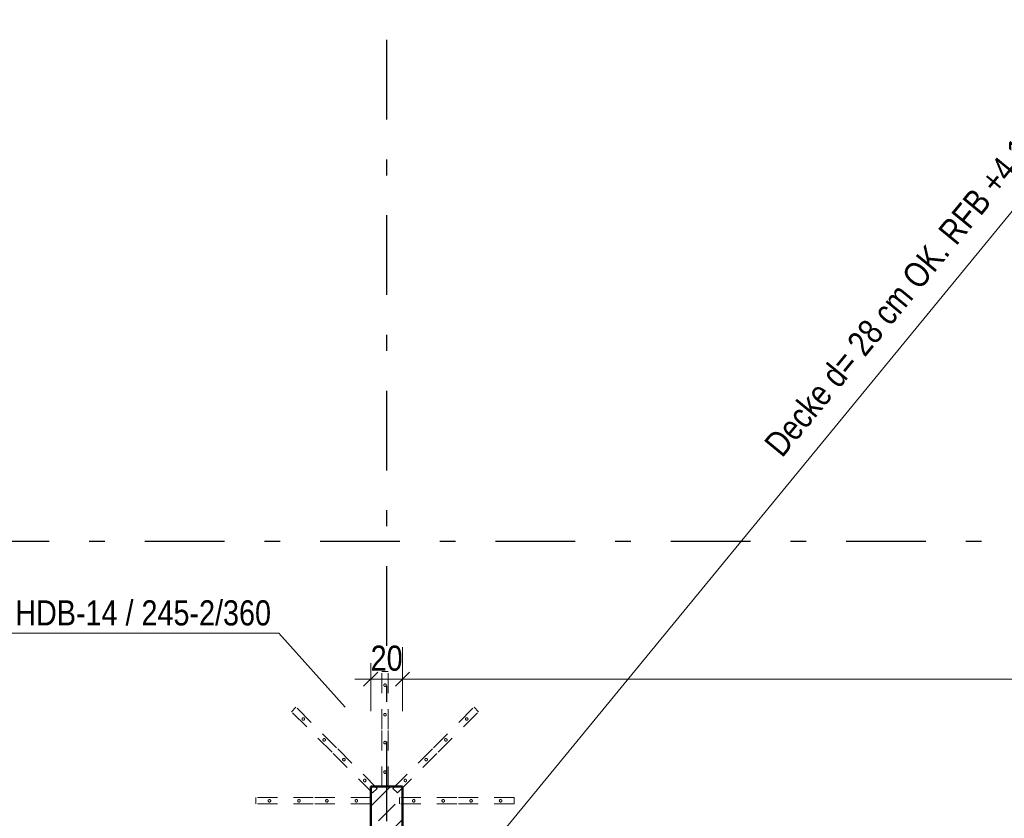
# Model space of a CAD drawing. Header units: millimetres. Extents: x 0 to 102, y -15 to 47.
# Tile 78 of 103: x 37.45 to 43.63, y 26.43 to 31.43. Entities that reach past the tile are written whole.
import ezdxf

# ---------------------------------------------------------------- set-up
doc = ezdxf.new("R2010")
doc.units = ezdxf.units.MM
doc.linetypes.add('DASHDOTX2', pattern=[2, 1, -0.5, 0, -0.5])
doc.linetypes.add('HIDDEN', pattern=[0.375, 0.25, -0.125])
doc.layers.add('Achsen', color=7, linetype='Continuous', lineweight=20)
doc.layers.add('Schraffuren', color=7, linetype='Continuous', lineweight=20)
doc.styles.add('Arial Narrow', font='ARIALN.TTF')
doc.dimstyles.new('Arch_Strakon_dimstyle', dxfattribs={"dimtxt": 15.75, "dimasz": 1, "dimexe": 1.25, "dimexo": 0.0625, "dimgap": 1, "dimtad": 0, "dimzin": 12, "dimdsep": 46, "dimtxsty": 'Arial Narrow', "dimblk": 'Arrowhead_Tick', "dimsah": 1, "dimcen": 0, "dimse1": 1, "dimse2": 1, "dimclrd": 6, "dimclrt": 2, "dimazin": 0, "dimtfac": 1, "dimtdec": 4, "dimtmove": 0, "dimatfit": 3, "dimldrblk": 'NONE', "dimfxl": 1, "dimtvp": 1, "dimtolj": 1, "dimtzin": 0, "dimlwd": 13, "dimarcsym": 2})

# ---------------------------------------------------------------- blocks, each defined once
blk = doc.blocks.new('Arrowhead_Tick')
at = {"color": 0, "linetype": 'Continuous', "lineweight": -2}
for p, q in [((0, 20), (0, -10)), ((-1, 0), (0, 0)), ((10, 0), (0, 0))]:
    blk.add_line(p, q, dxfattribs=at)
at = {"color": 2, "linetype": 'Continuous', "lineweight": 35}
blk.add_line((4.42, 4.42), (-4.42, -4.42), dxfattribs=at)
blk = doc.blocks.new('*D165')
at = {"layer": 'Achsen', "color": 6, "linetype": 'Continuous', "lineweight": 13}
blk.add_line((39.6657, 27.3), (39.8457, 27.3), dxfattribs=at)
at = {"layer": 'Defpoints', "color": 0}
for p in [(39.8557, 27.3), (39.6557, 26.6271), (39.8557, 26.6271)]:
    blk.add_point(p, dxfattribs=at)
at = {"layer": 'Achsen', "color": 6, "lineweight": 13, "xscale": 0.01, "yscale": 0.01, "zscale": 0.01}
blk.add_blockref('Arrowhead_Tick', (39.8557, 27.3), dxfattribs=at)
at = {"layer": 'Achsen', "color": 6, "lineweight": 13, "xscale": 0.01, "yscale": 0.01, "zscale": 0.01, "rotation": 180}
blk.add_blockref('Arrowhead_Tick', (39.6557, 27.3), dxfattribs=at)
at = {"layer": 'Achsen', "color": 2, "lineweight": 35, "insert": (39.7557, 27.4304), "char_height": 0.1575, "attachment_point": 5, "style": 'Arial Narrow'}
blk.add_mtext('\\A1;20', dxfattribs=at)
blk = doc.blocks.new('_None')
blk = doc.blocks.new('*D166')
at = {"layer": 'Achsen', "color": 6, "linetype": 'Continuous', "lineweight": 13}
blk.add_line((39.8657, 27.3), (47.8759, 27.3), dxfattribs=at)
at = {"layer": 'Defpoints', "color": 0}
for p in [(47.8859, 27.3), (39.8557, 26.6271), (47.8859, 25.6545)]:
    blk.add_point(p, dxfattribs=at)
at = {"layer": 'Achsen', "color": 6, "lineweight": 13, "xscale": 0.01, "yscale": 0.01, "zscale": 0.01}
blk.add_blockref('Arrowhead_Tick', (47.8859, 27.3), dxfattribs=at)
at = {"layer": 'Achsen', "color": 6, "lineweight": 13, "xscale": 0.01, "yscale": 0.01, "zscale": 0.01, "rotation": 180}
blk.add_blockref('Arrowhead_Tick', (39.8557, 27.3), dxfattribs=at)
at = {"layer": 'Achsen', "color": 2, "lineweight": 35, "insert": (43.8708, 27.4304), "char_height": 0.1575, "attachment_point": 5, "style": 'Arial Narrow'}
blk.add_mtext('\\A1;8.03', dxfattribs=at)

msp = doc.modelspace()

# ---------------------------------------------------------------- hatches: boundary and pattern name
at = {"layer": 'Schraffuren', "lineweight": 13}
h = msp.add_hatch(dxfattribs=at)
h.set_pattern_fill('bB', color=6, scale=0.01, angle=45, style=0, pattern_type=2)
h.set_pattern_definition([(45, (0, 0), (-0.14142136, 0.14142136), [0.15, -0.1]), (45, (-0.07071, 0.07071), (-0.14142136, 0.14142136), [])])
h.paths.add_polyline_path([(39.8556979, 26.6271029), (39.8556979, 23.5544768), (39.6556727, 23.5544768), (39.6556979, 26.6271029)])

# ---------------------------------------------------------------- linework, layer by layer
at = {"color": 6, "linetype": 'HIDDEN', "lineweight": 13, "ltscale": 0.5}
for p, q in [((39.7656979, 27.3471029), (39.7256979, 27.3471029)), ((39.7256979, 26.9871029), (39.7256979, 27.3471029)), ((39.7656979, 26.9871029), (39.7656979, 27.3471029)), ((39.1587993, 27.0957172), (39.1870836, 27.1240015)), ((39.441642, 26.8694431), (39.1870836, 27.1240015)), ((40.0497539, 26.8694431), (40.3043123, 27.1240015)), ((40.3325966, 27.0957172), (40.3043123, 27.1240015)), ((39.4133578, 26.8411588), (39.1587993, 27.0957172)), ((40.0780381, 26.8411588), (40.3325966, 27.0957172)), ((39.7256979, 26.6271029), (39.7256979, 26.9871029)), ((39.7656979, 26.6271029), (39.7656979, 26.9871029)), ((39.6679162, 26.5866004), (39.4133578, 26.8411588)), ((39.6962005, 26.6148846), (39.441642, 26.8694431)), ((39.7951954, 26.6148846), (40.0497539, 26.8694431)), ((39.8234797, 26.5866004), (40.0780381, 26.8411588)), ((39.6679162, 26.5866004), (39.6962005, 26.6148846)), ((39.8234797, 26.5866004), (39.7951954, 26.6148846)), ((39.2956979, 26.5571029), (38.9356979, 26.5571029)), ((38.9356979, 26.5171029), (38.9356979, 26.5571029)), ((39.2956979, 26.5171029), (38.9356979, 26.5171029)), ((39.6556979, 26.5571029), (39.2956979, 26.5571029)), ((39.6556979, 26.5171029), (39.2956979, 26.5171029)), ((40.1956979, 26.5571029), (39.8356979, 26.5571029)), ((39.8356979, 26.5171029), (39.8356979, 26.5571029)), ((40.1956979, 26.5171029), (39.8356979, 26.5171029)), ((40.5556979, 26.5571029), (40.1956979, 26.5571029)), ((40.5556979, 26.5171029), (40.1956979, 26.5171029)), ((40.5556979, 26.5171029), (40.5556979, 26.5571029))]:
    msp.add_line(p, q, dxfattribs=at)
at = {"color": 4, "linetype": 'Continuous', "lineweight": 50}
for p, q in [((39.6556727, 23.5544768), (39.6556727, 26.6271029)), ((39.8556979, 26.6271029), (39.6556979, 26.6271029)), ((39.8556979, 23.5544768), (39.8556979, 26.6271029))]:
    msp.add_line(p, q, dxfattribs=at)
at = {"color": 6, "linetype": 'HIDDEN', "lineweight": 13, "ltscale": 0.5}
for centre in [(39.7456979, 27.2621029), (39.2330455, 27.0497553), (39.7456979, 27.0771029), (40.2583504, 27.0497553), (39.3638603, 26.9189405), (39.7456979, 26.9021029), (40.1275356, 26.9189405), (39.487604, 26.7951969), (40.0037919, 26.7951969), (39.7456979, 26.7171029), (39.6184187, 26.6643821), (39.8729772, 26.6643821), (39.0206979, 26.5371029), (39.2056979, 26.5371029), (39.3806979, 26.5371029), (39.5656979, 26.5371029), (39.9256979, 26.5371029), (40.1106979, 26.5371029), (40.2856979, 26.5371029), (40.4706979, 26.5371029)]:
    msp.add_circle(centre, 0.008, dxfattribs=at)
at = {"layer": 'Achsen', "color": 3, "linetype": 'DASHDOTX2', "lineweight": 25, "ltscale": 0.5}
for p, q in [((39.7556957, 39.0086435), (39.7556957, 11.9806051)), ((5.2386957, 28.164471), (50.913591, 28.164471))]:
    msp.add_line(p, q, dxfattribs=at)
at = {"layer": 'Achsen', "color": 5, "linetype": 'Continuous', "lineweight": 18}
for p, q in [((35.0306918, 19.7044708), (49.1260462, 36.8644743)), ((39.0803263, 27.5878033), (36.977726, 27.5878033)), ((39.0803263, 27.5878033), (39.4948765, 27.1247887))]:
    msp.add_line(p, q, dxfattribs=at)

# ---------------------------------------------------------------- texts
at = {"layer": 'Achsen', "color": 2, "lineweight": 35, "style": 'Arial Narrow'}
msp.add_text('Decke d= 28 cm OK. RFB +4,17m', height=0.1575, rotation=50.6001, dxfattribs=at).set_placement((42.236551, 28.682699))
msp.add_text('5 x 2 HDB-14 / 245-2/360', height=0.1575, dxfattribs=at).set_placement((36.9844698, 27.6366311))

# ---------------------------------------------------------------- dimensions: what is measured, and where the dimension line sits
at = {"layer": 'Achsen', "lineweight": 35}
for base, p1, p2, text, picture, middle in [((39.8556979, 27.3), (39.6556979, 26.6271029), (39.8556979, 26.6271029), '20', '*D165', (39.7556979, 27.3)), ((47.8858675, 27.3), (39.8556979, 26.6271029), (47.8858675, 25.6544793), '8.03', '*D166', (43.8707827, 27.3))]:
    dim = msp.add_linear_dim(base=base, p1=p1, p2=p2, text=text, dimstyle='Arch_Strakon_dimstyle', override={"dimscale": 0.01, "dimtxt": 15.75, "dimasz": 1, "dimgap": 5, "dimtad": 1, "dimjust": 0, "dimtih": 0, "dimtoh": 0, "dimdec": 5, "dimdsep": 46, "dimtxsty": 'Arial Narrow', "dimclrd": 6, "dimclrt": 2, "dimtix": 1, "dimtofl": 255, "dimtmove": 0, "dimatfit": 2, "dimfxl": 0, "dimfxlon": 0, "dimtvp": 31.746032, "dimlwd": 13}, dxfattribs=at)
    dim.commit()
    dim.dimension.update_dxf_attribs({"geometry": picture, "text_midpoint": middle, "dimtype": 160})

doc.saveas('drawing.dxf')
